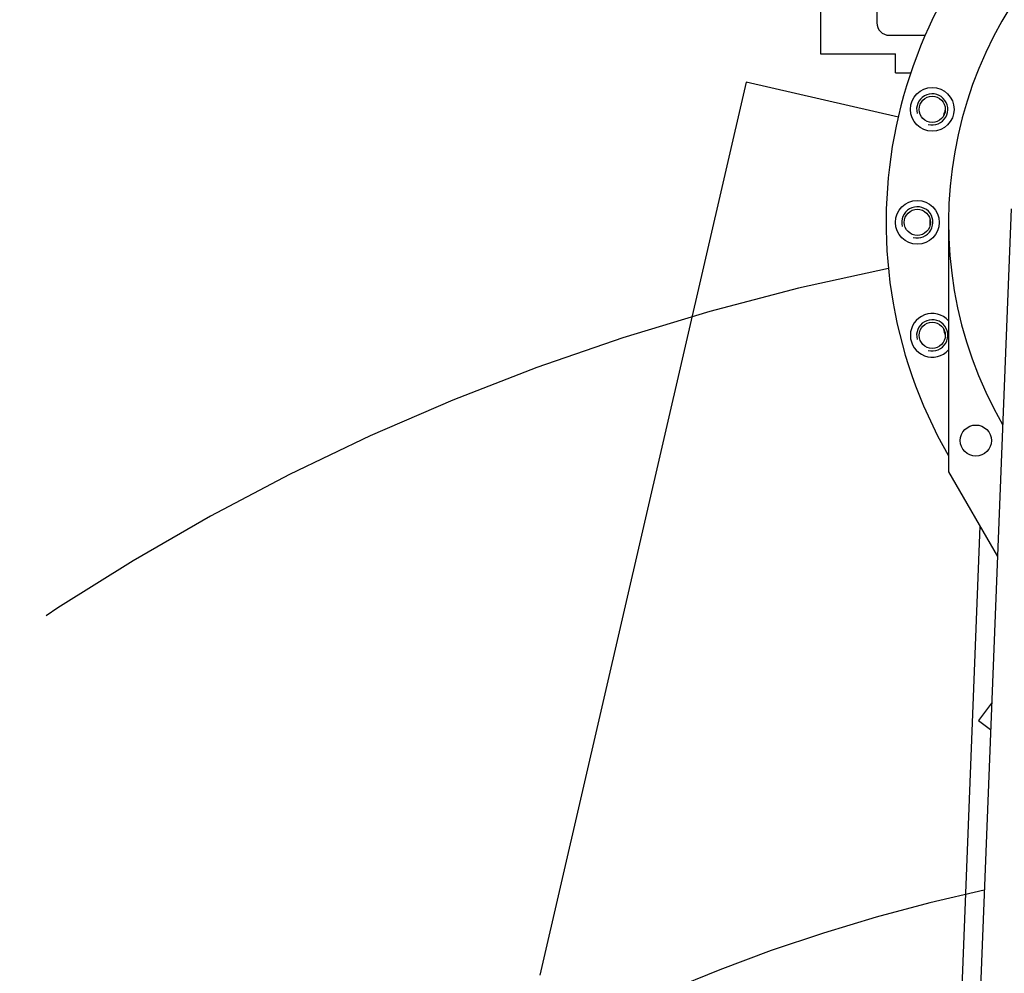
# Model space of a CAD drawing. Header units: millimetres. Extents: x 0 to 594, y 0 to 420.
# Tile 71 of 256: x 330 to 346, y 298 to 313. Entities that reach past the tile are written whole.
import ezdxf

# ---------------------------------------------------------------- set-up
doc = ezdxf.new("R2010")
doc.units = ezdxf.units.MM
doc.header["$LTSCALE"] = 32.67
doc.linetypes.add('PHANTOM', pattern=[0.8, 0.45, -0.05, 0.1, -0.05, 0.1, -0.05])
doc.layers.get('0').update_dxf_attribs({"linetype": 'CONTINUOUS'})
doc.layers.add('CRV', color=7, linetype='CONTINUOUS')
doc.layers.add('DRIV_DIM', color=7, linetype='CONTINUOUS')
doc.styles.get("Standard").update_dxf_attribs({"font": 'txt', "width": 0.8})
doc.dimstyles.new('DIMSTYLE_1', dxfattribs={"dimtxt": 3.8, "dimasz": 1.8, "dimexe": 0.18, "dimexo": 0.0625, "dimgap": 0.09, "dimtad": 1, "dimdec": 3, "dimlfac": 10, "dimdsep": 46, "dimtxsty": 'STANDARD', "dimblk": 'OPEN', "dimblk1": 'OPEN', "dimblk2": 'OPEN', "dimcen": 0.09, "dimadec": 0, "dimazin": 0, "dimtp": 0.001, "dimtm": 0.001, "dimtfac": 1, "dimtdec": 3, "dimtofl": 0, "dimtmove": 0, "dimatfit": 3, "dimldrblk": 'OPEN', "dimfxl": 1, "dimtolj": 1, "dimarcsym": 0})
doc.dimstyles.new('DIMSTYLE_2', dxfattribs={"dimtxt": 3.8, "dimasz": 1.8, "dimexe": 0.18, "dimexo": 0.0625, "dimgap": 0.09, "dimtad": 1, "dimdec": 3, "dimlfac": 10, "dimdsep": 46, "dimtxsty": 'STANDARD', "dimblk": 'OPEN', "dimblk1": 'OPEN', "dimblk2": 'OPEN', "dimcen": 0.09, "dimadec": 0, "dimazin": 0, "dimtp": 0.001, "dimtm": 0.001, "dimtfac": 1, "dimtdec": 3, "dimtofl": 0, "dimtmove": 0, "dimatfit": 3, "dimldrblk": 'OPEN', "dimfxl": 1, "dimtolj": 1, "dimarcsym": 0})

# ---------------------------------------------------------------- blocks, each defined once
blk = doc.blocks.new('_OPEN')
at = {"color": 0, "linetype": 'BYBLOCK'}
for p, q in [((0, 0), (-1, 0.342)), ((-1, -0.342), (0, 0)), ((-1, 0), (0, 0))]:
    blk.add_line(p, q, dxfattribs=at)
blk = doc.blocks.new('*D6')
at = {"layer": 'DRIV_DIM', "color": 2, "linetype": 'CONTINUOUS'}
for p, q in [((262.535, 273.265), (262.535, 393.985)), ((359.709, 183.398), (359.709, 393.985)), ((262.535, 391.985), (311.122, 391.985)), ((359.709, 391.985), (311.122, 391.985))]:
    blk.add_line(p, q, dxfattribs=at)
at = {"layer": 'DRIV_DIM', "color": 2, "linetype": 'CONTINUOUS', "xscale": 1.8, "yscale": 1.8, "zscale": 1.8, "rotation": 180}
blk.add_blockref('_OPEN', (262.535, 391.985), dxfattribs=at)
at = {"layer": 'DRIV_DIM', "color": 2, "linetype": 'CONTINUOUS', "xscale": 1.8, "yscale": 1.8, "zscale": 1.8}
blk.add_blockref('_OPEN', (359.709, 391.985), dxfattribs=at)
at = {"layer": 'DRIV_DIM', "color": 2, "linetype": 'CONTINUOUS', "width": 0.8}
blk.add_text('971.741', height=3.8, dxfattribs=at).set_placement((299.207, 392.935))
blk = doc.blocks.new('*D7')
at = {"layer": 'DRIV_DIM', "color": 2, "linetype": 'CONTINUOUS'}
for p, q in [((350.209, 360.939), (240.213, 360.939)), ((242.213, 360.939), (242.213, 299.352)), ((242.213, 237.765), (242.213, 299.352)), ((350.209, 237.765), (240.213, 237.765))]:
    blk.add_line(p, q, dxfattribs=at)
at = {"layer": 'DRIV_DIM', "color": 2, "linetype": 'CONTINUOUS', "xscale": 1.8, "yscale": 1.8, "zscale": 1.8}
for p, rotation in [((242.213, 360.939), 90), ((242.213, 237.765), 270)]:
    blk.add_blockref('_OPEN', p, dxfattribs=dict(at, rotation=rotation))
at = {"layer": 'DRIV_DIM', "color": 2, "linetype": 'CONTINUOUS', "width": 0.8}
blk.add_text('1231.741', height=3.8, rotation=90, dxfattribs=at).set_placement((241.263, 284.488))
blk = doc.blocks.new('*D13')
at = {"layer": 'DRIV_DIM', "color": 2, "linetype": 'CONTINUOUS'}
blk.add_line((275.468, 299.63), (351.709, 271.765), dxfattribs=at)
at = {"layer": 'DRIV_DIM', "color": 2, "linetype": 'CONTINUOUS', "xscale": 1.8, "yscale": 1.8, "zscale": 1.8, "rotation": 159.923386}
blk.add_blockref('_OPEN', (275.468, 299.63), dxfattribs=at)
at = {"layer": 'DRIV_DIM', "color": 2, "linetype": 'CONTINUOUS', "width": 0.8}
for s, p in [('R', (278.322, 299.598)), ('811.741', (281.178, 298.555))]:
    blk.add_text(s, height=3.8, rotation=-20.0766, dxfattribs=at).set_placement(p)

msp = doc.modelspace()

# ---------------------------------------------------------------- linework, layer by layer
at = {"color": 7, "linetype": 'CONTINUOUS'}
for p, q in [((344.05903, 317.48466), (344.05903, 312.96501)), ((343.15903, 313.67814), (343.15903, 312.46501)), ((344.25903, 312.76501), (344.83577, 312.76501)), ((343.15903, 312.46501), (344.35903, 312.46501)), ((344.35903, 312.16501), (344.35903, 312.46501)), ((344.35903, 312.16501), (344.60491, 312.16501)), ((346.21332, 309.98212), (344.71449, 272.04133)), ((345.20903, 309.76501), (345.20903, 305.76501)), ((345.20903, 305.76501), (345.99308, 304.40701)), ((345.71207, 304.89372), (344.63565, 277.6456))]:
    msp.add_line(p, q, dxfattribs=at)
for centre, radius in [((344.94755, 311.57674), 0.35), ((344.94755, 311.57674), 0.21), ((344.70903, 309.76501), 0.35), ((344.70903, 309.76501), 0.21), ((344.94755, 307.95328), 0.21), ((345.64685, 306.26501), 0.25)]:
    msp.add_circle(centre, radius, dxfattribs=at)
for centre, radius, start, end in [((351.70903, 309.76501), 7.5, 319.481083, 209.85452), ((351.70903, 309.76501), 6.5, 330.058036, 209.941964), ((344.25903, 312.96501), 0.2, 180, 270), ((351.70903, 309.76501), 6.8, 164.541781, 165.361636), ((351.70903, 309.76501), 6.8, 179.607975, 180.441715), ((344.94755, 307.95328), 0.35, 41.533388, 318.466612), ((351.70903, 309.76501), 6.8, 194.558136, 195.45796)]:
    msp.add_arc(centre, radius, start, end, dxfattribs=at)
at = {"color": 2, "linetype": 'CONTINUOUS'}
for centre in [(344.94755, 311.57674), (344.70903, 309.76501), (344.94755, 307.95328)]:
    msp.add_arc(centre, 0.25, 255, 195, dxfattribs=at)
at = {"layer": 'CRV', "color": 8, "linetype": 'PHANTOM'}
for p, q in [((341.96533, 312.01452), (332.51739, 271.09098)), ((344.40601, 311.45105), (341.96533, 312.01452)), ((345.90022, 302.05646), (345.69088, 301.77866)), ((345.69088, 301.77866), (345.88351, 301.6335))]:
    msp.add_line(p, q, dxfattribs=at)
for centre, radius, start, end in [((351.70903, 271.76501), 89.17407, 350, 240), ((351.70903, 271.76501), 81.17407, 350, 240), ((351.70903, 309.76501), 43.17407, 309.607502, 159.935345), ((351.70903, 309.76501), 43.17407, 173.092133, 243.607502), ((351.70903, 271.76501), 38, 101.321192, 240), ((351.70903, 271.76501), 27.92926, 102.25657, 159.765836)]:
    msp.add_arc(centre, radius, start, end, dxfattribs=at)

# ---------------------------------------------------------------- dimensions: what is measured, and where the dimension line sits
at = {"layer": 'DRIV_DIM', "color": 2, "linetype": 'CONTINUOUS'}
for base, p1, p2, angle, picture, middle in [((262.53496, 391.98501), (359.70903, 183.39767), (262.53496, 273.26501), 180, '*D6', (309.8469, 394.83501)), ((242.21316, 360.93908), (350.20903, 237.76501), (350.20903, 360.93908), 90, '*D7', (239.36316, 296.64783))]:
    dim = msp.add_linear_dim(base=base, p1=p1, p2=p2, angle=angle, dimstyle='DIMSTYLE_1', dxfattribs=at)
    dim.commit()
    dim.dimension.update_dxf_attribs({"geometry": picture, "text_midpoint": middle, "dimtype": 160})
dim = msp.add_radius_dim(center=(351.70903, 271.76501), mpoint=(275.46755, 299.63015), dimstyle='DIMSTYLE_2', dxfattribs=at)
dim.commit()
dim.dimension.update_dxf_attribs({"geometry": '*D13', "text_midpoint": (290.39559, 297.20856), "dimtype": 164})

doc.saveas('drawing.dxf')
